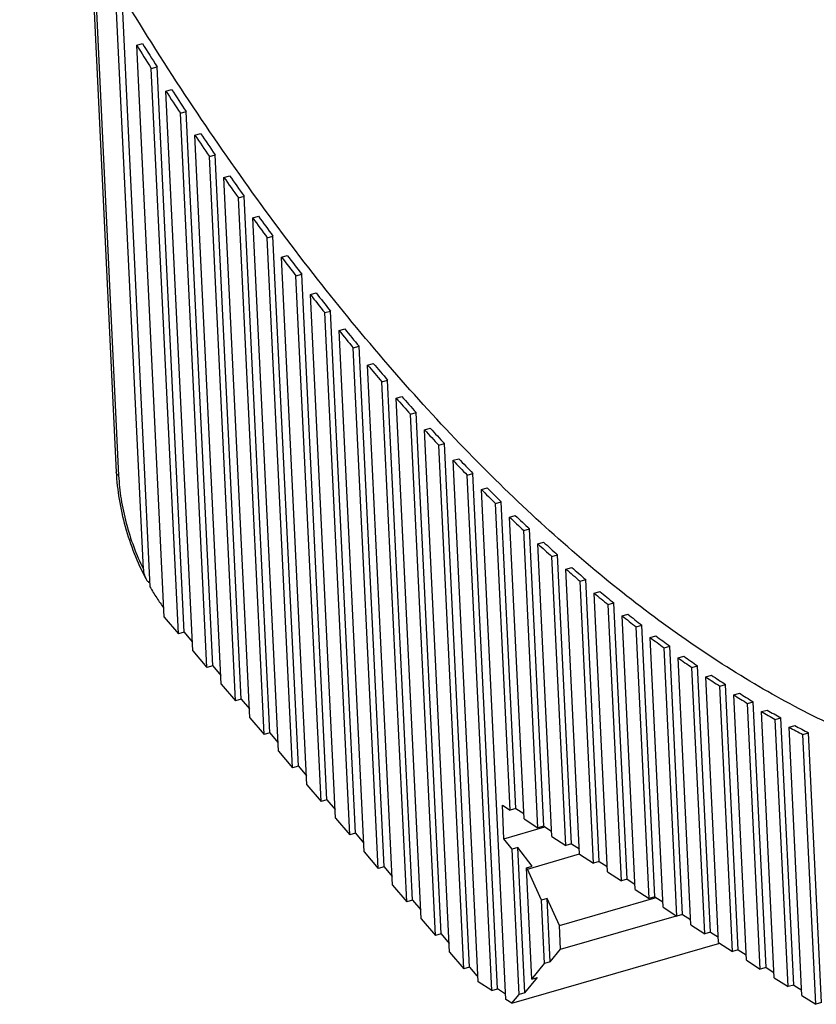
# Model space of a CAD drawing. Header units: millimetres. Extents: x 0 to 420, y 0 to 297.
# Tile 17 of 22: x 333 to 356, y 161 to 191. Entities that reach past the tile are written whole.
import ezdxf

# ---------------------------------------------------------------- set-up
doc = ezdxf.new("R2010")
doc.units = ezdxf.units.MM
doc.header["$LTSCALE"] = 23.1
doc.layers.add('T-EM12-T00-0DXF_CONTINUOUS_LINE', color=7, linetype='CONTINUOUS')

msp = doc.modelspace()

# ---------------------------------------------------------------- linework, layer by layer
at = {"layer": 'T-EM12-T00-0DXF_CONTINUOUS_LINE', "color": 9, "linetype": 'Continuous'}
msp.add_line((332.6988, 237.229), (335.591, 176.9143), dxfattribs=at)
at = {"layer": 'T-EM12-T00-0DXF_CONTINUOUS_LINE', "color": 7, "linetype": 'Continuous'}
for p, q in [((332.6354, 237.1391), (335.5185, 177.0139)), ((336.3289, 174.1148), (335.49, 191.609)), ((335.6779, 191.3003), (336.5274, 173.5861)), ((336.1313, 189.7735), (336.3021, 189.8229)), ((336.951, 172.6789), (336.1313, 189.7735)), ((336.5669, 189.0818), (336.7376, 189.1312)), ((337.3774, 172.1782), (336.5669, 189.0818)), ((337.5482, 172.2276), (336.7376, 189.1312)), ((337.0018, 188.404), (337.1725, 188.4534)), ((337.8038, 171.6776), (337.0018, 188.404)), ((337.436, 187.7398), (337.6068, 187.7892)), ((338.401, 171.2263), (337.6068, 187.7892)), ((338.2302, 171.1769), (337.436, 187.7398)), ((337.8696, 187.0887), (338.0404, 187.1381)), ((338.6566, 170.6763), (337.8696, 187.0887)), ((338.3026, 186.4506), (338.4734, 186.5)), ((339.083, 170.1756), (338.3026, 186.4506)), ((339.2538, 170.225), (338.4734, 186.5)), ((338.735, 185.8251), (338.9058, 185.8745)), ((339.5094, 169.675), (338.735, 185.8251)), ((339.1668, 185.2121), (339.3376, 185.2615)), ((339.9358, 169.1743), (339.1668, 185.2121)), ((340.1066, 169.2237), (339.3376, 185.2615)), ((339.598, 184.6112), (339.7688, 184.6606)), ((340.3623, 168.6737), (339.598, 184.6112)), ((340.0286, 184.0222), (340.1994, 184.0716)), ((340.7887, 168.173), (340.0286, 184.0222)), ((340.9594, 168.2224), (340.1994, 184.0716)), ((340.4587, 183.4449), (340.6295, 183.4943)), ((341.2151, 167.6724), (340.4587, 183.4449)), ((340.8883, 182.8791), (341.059, 182.9285)), ((341.6415, 167.1718), (340.8883, 182.8791)), ((341.8122, 167.2212), (341.059, 182.9285)), ((341.3172, 182.3246), (341.488, 182.374)), ((342.0679, 166.6711), (341.3172, 182.3246)), ((341.7457, 181.7813), (341.9164, 181.8307)), ((342.4943, 166.1705), (341.7457, 181.7813)), ((342.665, 166.2199), (341.9164, 181.8307)), ((342.1736, 181.249), (342.3444, 181.2984)), ((342.9207, 165.6698), (342.1736, 181.249)), ((342.601, 180.7275), (342.7718, 180.7769)), ((343.3471, 165.1692), (342.601, 180.7275)), ((343.5178, 165.2186), (342.7718, 180.7769)), ((343.0279, 180.2166), (343.1987, 180.266)), ((343.7735, 164.6685), (343.0279, 180.2166)), ((343.4543, 179.7163), (343.625, 179.7657)), ((344.1999, 164.1679), (343.4543, 179.7163)), ((344.3706, 164.2173), (343.625, 179.7657)), ((343.8802, 179.2263), (344.0509, 179.2757)), ((344.6263, 163.6672), (343.8802, 179.2263)), ((344.3056, 178.7466), (344.4763, 178.796)), ((345.0527, 163.1666), (344.3056, 178.7466)), ((345.2234, 163.216), (344.4763, 178.796)), ((344.7305, 178.2771), (344.9012, 178.3265)), ((345.4791, 162.6659), (344.7305, 178.2771)), ((345.1549, 177.8176), (345.3257, 177.867)), ((345.9055, 162.1653), (345.1549, 177.8176)), ((346.0762, 162.2147), (345.3257, 177.867)), ((345.5789, 177.3681), (345.7496, 177.4175)), ((346.3263, 161.7816), (345.5789, 177.3681)), ((346.0023, 176.9284), (346.1731, 176.9778)), ((346.7413, 161.5178), (346.0023, 176.9284)), ((346.9121, 161.5672), (346.1731, 176.9778)), ((346.4254, 176.4985), (346.5961, 176.5479)), ((347.1564, 161.254), (346.4254, 176.4985)), ((346.8479, 176.0782), (347.0187, 176.1276)), ((347.2874, 166.9129), (346.8479, 176.0782)), ((347.4582, 166.9623), (347.0187, 176.1276)), ((347.27, 175.6675), (347.4408, 175.7169)), ((347.7025, 166.6491), (347.27, 175.6675)), ((347.6916, 175.2663), (347.8624, 175.3157)), ((348.1175, 166.3853), (347.6916, 175.2663)), ((348.2883, 166.4347), (347.8624, 175.3157)), ((348.1128, 174.8746), (348.2836, 174.924)), ((348.5325, 166.1215), (348.1128, 174.8746)), ((348.5335, 174.4923), (348.7043, 174.5417)), ((349.1183, 165.9071), (348.7043, 174.5417)), ((348.9476, 165.8577), (348.5335, 174.4923)), ((348.9538, 174.1193), (349.1246, 174.1687)), ((349.3626, 165.5939), (348.9538, 174.1193)), ((349.3737, 173.7556), (349.5444, 173.805)), ((349.7777, 165.3301), (349.3737, 173.7556)), ((349.9484, 165.3795), (349.5444, 173.805)), ((349.793, 173.4011), (349.9638, 173.4505)), ((350.1927, 165.0663), (349.793, 173.4011)), ((350.212, 173.0558), (350.3828, 173.1052)), ((350.6078, 164.8025), (350.212, 173.0558)), ((350.7785, 164.8519), (350.3828, 173.1052)), ((350.6305, 172.7196), (350.8013, 172.769)), ((336.951, 172.6789), (337.3774, 172.1782)), ((351.0228, 164.5387), (350.6305, 172.7196)), ((337.5482, 172.2276), (337.3774, 172.1782)), ((337.5482, 172.2276), (337.7911, 171.9424)), ((351.0486, 172.3926), (351.2193, 172.442)), ((351.4379, 164.2749), (351.0486, 172.3926)), ((351.6086, 164.3243), (351.2193, 172.442)), ((351.4662, 172.0747), (351.637, 172.1241)), ((351.8529, 164.0111), (351.4662, 172.0747)), ((337.8038, 171.6776), (338.2302, 171.1769)), ((351.8834, 171.7658), (352.0542, 171.8152)), ((352.2679, 163.7473), (351.8834, 171.7658)), ((352.4387, 163.7967), (352.0542, 171.8152)), ((352.3002, 171.4659), (352.471, 171.5153)), ((352.683, 163.4835), (352.3002, 171.4659)), ((338.401, 171.2263), (338.2302, 171.1769)), ((338.401, 171.2263), (338.6439, 170.9411)), ((352.7166, 171.1751), (352.8873, 171.2245)), ((353.098, 163.2197), (352.7166, 171.1751)), ((353.2688, 163.2691), (352.8873, 171.2245)), ((353.1325, 170.8933), (353.3032, 170.9427)), ((353.5131, 162.9559), (353.1325, 170.8933)), ((338.6566, 170.6763), (339.083, 170.1756)), ((353.5479, 170.6205), (353.7187, 170.6699)), ((353.9281, 162.6921), (353.5479, 170.6205)), ((354.0989, 162.7415), (353.7187, 170.6699)), ((353.963, 170.3567), (354.1337, 170.4061)), ((339.2538, 170.225), (339.083, 170.1756)), ((339.2538, 170.225), (339.4967, 169.9398)), ((354.3432, 162.4283), (353.963, 170.3567)), ((354.3776, 170.1019), (354.5484, 170.1513)), ((354.7582, 162.1645), (354.3776, 170.1019)), ((354.929, 162.2139), (354.5484, 170.1513)), ((354.7918, 169.8561), (354.9625, 169.9055)), ((355.1733, 161.9007), (354.7918, 169.8561)), ((339.5094, 169.675), (339.9358, 169.1743)), ((355.2055, 169.6194), (355.3763, 169.6688)), ((355.5883, 161.6369), (355.2055, 169.6194)), ((355.7591, 161.6863), (355.3763, 169.6688)), ((340.1066, 169.2237), (339.9358, 169.1743)), ((340.1066, 169.2237), (340.3496, 168.9385)), ((355.6188, 169.3916), (355.7896, 169.441)), ((356.0034, 161.3731), (355.6188, 169.3916)), ((356.0317, 169.1729), (356.2025, 169.2223)), ((356.5892, 161.1587), (356.2025, 169.2223)), ((356.4184, 161.1093), (356.0317, 169.1729)), ((340.3623, 168.6737), (340.7887, 168.173)), ((340.9594, 168.2224), (340.7887, 168.173)), ((340.9594, 168.2224), (341.2024, 167.9372)), ((341.2151, 167.6724), (341.6415, 167.1718)), ((341.8122, 167.2212), (341.6415, 167.1718)), ((341.8122, 167.2212), (342.0552, 166.9359)), ((347.0539, 167.0613), (347.2874, 166.9129)), ((347.102, 166.059), (347.0539, 167.0613)), ((347.4582, 166.9623), (347.2874, 166.9129)), ((347.4582, 166.9623), (347.6946, 166.812)), ((342.0679, 166.6711), (342.4943, 166.1705)), ((347.7025, 166.6491), (348.1175, 166.3853)), ((347.102, 166.059), (348.3234, 166.4123)), ((348.2883, 166.4347), (348.1175, 166.3853)), ((348.2883, 166.4347), (348.5247, 166.2844)), ((342.665, 166.2199), (342.4943, 166.1705)), ((342.665, 166.2199), (342.908, 165.9346)), ((347.3434, 165.7449), (347.102, 166.059)), ((348.5325, 166.1215), (348.9476, 165.8577)), ((347.5142, 165.7943), (347.3434, 165.7449)), ((347.5518, 161.4002), (347.3434, 165.7449)), ((347.9433, 165.236), (347.5142, 165.7943)), ((347.7225, 161.4496), (347.5142, 165.7943)), ((349.1183, 165.9071), (348.9476, 165.8577)), ((349.1183, 165.9071), (349.3548, 165.7568)), ((342.9207, 165.6698), (343.3471, 165.1692)), ((347.7994, 165.1517), (349.3622, 165.6038)), ((349.3626, 165.5939), (349.7777, 165.3301)), ((343.5178, 165.2186), (343.3471, 165.1692)), ((343.5178, 165.2186), (343.7608, 164.9333)), ((347.7726, 165.1866), (347.9433, 165.236)), ((347.7994, 165.1517), (347.7726, 165.1866)), ((347.9318, 161.8654), (347.7726, 165.1866)), ((348.2213, 164.221), (347.7994, 165.1517)), ((349.9484, 165.3795), (349.7777, 165.3301)), ((349.9484, 165.3795), (350.1849, 165.2292)), ((350.1927, 165.0663), (350.6078, 164.8025)), ((350.7785, 164.8519), (350.6078, 164.8025)), ((350.7785, 164.8519), (351.015, 164.7016)), ((343.7735, 164.6685), (344.1999, 164.1679)), ((351.0228, 164.5387), (351.4379, 164.2749)), ((344.3706, 164.2173), (344.1999, 164.1679)), ((344.3706, 164.2173), (344.6136, 163.932)), ((348.392, 164.2704), (348.2213, 164.221)), ((348.3119, 162.3305), (348.2213, 164.221)), ((348.7577, 163.4638), (348.392, 164.2704)), ((348.4827, 162.3799), (348.392, 164.2704)), ((348.7577, 163.4638), (351.6472, 164.2998)), ((351.6086, 164.3243), (351.4379, 164.2749)), ((351.6086, 164.3243), (351.8451, 164.174)), ((351.8529, 164.0111), (352.2679, 163.7473)), ((344.6263, 163.6672), (345.0527, 163.1666)), ((348.7915, 162.7579), (352.2503, 163.7585)), ((352.4387, 163.7967), (352.2679, 163.7473)), ((352.4387, 163.7967), (352.6752, 163.6464)), ((348.7915, 162.7579), (348.7577, 163.4638)), ((352.683, 163.4835), (353.098, 163.2197)), ((345.2234, 163.216), (345.0527, 163.1666)), ((345.2234, 163.216), (345.4664, 162.9307)), ((353.2688, 163.2691), (353.098, 163.2197)), ((353.2688, 163.2691), (353.5053, 163.1188)), ((347.338, 161.1386), (353.5464, 162.9348)), ((348.4827, 162.3799), (348.7915, 162.7579)), ((353.5131, 162.9559), (353.9281, 162.6921)), ((354.0989, 162.7415), (353.9281, 162.6921)), ((354.0989, 162.7415), (354.3354, 162.5912)), ((345.4791, 162.6659), (345.9055, 162.1653)), ((346.0762, 162.2147), (345.9055, 162.1653)), ((346.0762, 162.2147), (346.2921, 161.9613)), ((347.9318, 161.8654), (348.3119, 162.3305)), ((348.4827, 162.3799), (348.3119, 162.3305)), ((354.3432, 162.4283), (354.7582, 162.1645)), ((354.929, 162.2139), (354.7582, 162.1645)), ((354.929, 162.2139), (355.1655, 162.0636)), ((346.3185, 161.9445), (346.2921, 161.9613)), ((347.7225, 161.4496), (348.1026, 161.9148)), ((347.9318, 161.8654), (348.1026, 161.9148)), ((355.1733, 161.9007), (355.5883, 161.6369)), ((346.7413, 161.5178), (346.3263, 161.7816)), ((346.7413, 161.5178), (346.9121, 161.5672)), ((347.1486, 161.4169), (346.9121, 161.5672)), ((355.7591, 161.6863), (355.5883, 161.6369)), ((355.7591, 161.6863), (355.9955, 161.536)), ((347.338, 161.1386), (347.5518, 161.4002)), ((347.7225, 161.4496), (347.5518, 161.4002)), ((356.0034, 161.3731), (356.4184, 161.1093)), ((347.338, 161.1386), (347.1564, 161.254)), ((356.5892, 161.1587), (356.4184, 161.1093))]:
    msp.add_line(p, q, dxfattribs=at)
for centre, radius, start, end in [((418.2322, 240.9354), 96.5662, 211.958196, 212.443164), ((418.0614, 240.886), 96.5662, 211.958196, 212.443164), ((414.8643, 238.8314), 92.7658, 212.928932, 213.419096), ((415.0351, 238.8808), 92.7658, 212.928932, 213.419096), ((411.7213, 236.7348), 88.9877, 213.910561, 214.40708), ((411.8921, 236.7842), 88.9877, 213.910561, 214.40708), ((408.6431, 234.6035), 85.2436, 214.905391, 215.409412), ((408.8139, 234.6529), 85.2436, 214.905391, 215.409412), ((405.6389, 232.4444), 81.544, 215.915708, 216.428377), ((405.8097, 232.4938), 81.544, 215.915708, 216.428377), ((402.7171, 230.2642), 77.8983, 216.943804, 217.466281), ((402.8878, 230.3136), 77.8983, 216.943804, 217.466281), ((399.8848, 228.0695), 74.3152, 217.992, 218.525464), ((400.0556, 228.1189), 74.3152, 217.992, 218.525464), ((397.3193, 225.9158), 70.8022, 219.062662, 219.608322), ((397.1485, 225.8664), 70.8022, 219.062662, 219.608322), ((394.5137, 223.6612), 67.3663, 220.158221, 220.717327), ((394.6845, 223.7106), 67.3663, 220.158221, 220.717327), ((391.9852, 221.4596), 64.0136, 221.281192, 221.855043), ((392.1559, 221.509), 64.0136, 221.281192, 221.855043), ((389.567, 219.2675), 60.7497, 222.43419, 223.024138), ((389.7377, 219.3169), 60.7497, 222.43419, 223.024138), ((387.2624, 217.0905), 57.5794, 223.619942, 224.227404), ((387.4332, 217.1399), 57.5794, 223.619942, 224.227404), ((385.0743, 214.9339), 54.5071, 224.84131, 225.46777), ((385.2451, 214.9833), 54.5071, 224.84131, 225.46777), ((383.1754, 212.8524), 51.5365, 226.10129, 226.74832), ((383.0047, 212.803), 51.5365, 226.10129, 226.74832), ((381.0551, 210.703), 48.671, 227.40305, 228.07229), ((381.2259, 210.7524), 48.671, 227.40305, 228.07229), ((379.2266, 208.6387), 45.9133, 228.74991, 229.4431), ((379.3974, 208.6881), 45.9133, 228.74991, 229.4431), ((377.5196, 206.6151), 43.2658, 230.14539, 230.86436), ((377.6903, 206.6645), 43.2658, 230.14539, 230.86436), ((376.1046, 204.6861), 40.7303, 231.59318, 232.33985), ((375.9339, 204.6367), 40.7303, 231.59318, 232.33985), ((374.469, 202.7083), 38.3085, 233.09717, 233.87357), ((374.6397, 202.7577), 38.3085, 233.09717, 233.87357), ((373.1237, 200.8341), 36.0015, 234.66145, 235.46969), ((373.2945, 200.8835), 36.0015, 234.66145, 235.46969), ((371.8965, 199.0185), 33.81, 236.29029, 237.13258), ((372.0673, 199.0679), 33.81, 236.29029, 237.13258), ((370.956, 197.315), 31.7345, 237.98814, 238.86678), ((370.7853, 197.2656), 31.7345, 237.98814, 238.86678), ((369.7874, 195.5795), 29.7752, 239.75962, 240.67696), ((369.9582, 195.6289), 29.7752, 239.75962, 240.67696), ((368.8999, 193.964), 27.9319, 241.60947, 242.56791), ((369.0706, 194.0134), 27.9319, 241.60947, 242.56791)]:
    msp.add_arc(centre, radius, start, end, dxfattribs=at)
at = {"layer": 'T-EM12-T00-0DXF_CONTINUOUS_LINE', "color": 9, "linetype": 'Continuous'}
for points, knots in [([(375.0732, 175.8929), (373.114, 182.0602), (368.9896, 194.2731), (362.1757, 212.2467), (354.7929, 229.7157), (349.4645, 241.0764), (346.7115, 246.6473)], [0, 0, 0, 0, 0.2544461, 0.5067407, 0.755656, 1, 1, 1, 1]), ([(335.591, 176.9143), (335.5804, 176.9211), (335.5612, 176.9351), (335.538, 176.9597), (335.523, 176.986), (335.5189, 177.0048), (335.5185, 177.0139)], [0, 0, 0, 0, 0.2967875, 0.5566361, 0.7868127, 1, 1, 1, 1]), ([(335.591, 176.9143), (335.6023, 176.6794), (335.6543, 176.1998), (335.8063, 175.4852), (336.0285, 174.7824), (336.2216, 174.3312), (336.3289, 174.1148)], [0, 0, 0, 0, 0.2421974, 0.4955994, 0.751244, 1, 1, 1, 1])]:
    msp.add_open_spline(points, degree=3, knots=knots, dxfattribs=at)
at = {"layer": 'T-EM12-T00-0DXF_CONTINUOUS_LINE', "color": 7, "linetype": 'Continuous'}
for points, knots in [([(368.7107, 168.0534), (368.4039, 167.9646), (367.7826, 167.8086), (366.8334, 167.6409), (365.8673, 167.5394), (364.8854, 167.5043), (363.8886, 167.5354), (362.5274, 167.6665), (361.1525, 167.9319), (359.7763, 168.3205), (358.7223, 168.6807), (357.6602, 169.1057), (356.2144, 169.7675), (354.3924, 170.7608), (352.2227, 172.1858), (350.0484, 173.854), (347.8787, 175.7583), (345.7222, 177.8907), (343.5881, 180.242), (341.4853, 182.8026), (339.4225, 185.5615), (337.4087, 188.5071), (336.1234, 190.5566), (335.49, 191.609)], [0, 0, 0, 0, 0.0220875, 0.0442632, 0.0666138, 0.0892234, 0.112172, 0.1355349, 0.1837541, 0.2087524, 0.2344054, 0.2607573, 0.2878458, 0.3443408, 0.4040938, 0.4672124, 0.5337349, 0.6036403, 0.6768567, 0.7532691, 0.8327248, 0.9150392, 1, 1, 1, 1]), ([(335.5185, 177.0139), (335.5314, 176.7442), (335.5928, 176.1953), (335.7742, 175.3811), (336.0392, 174.5868), (336.2701, 174.0807), (336.3985, 173.8396)], [0, 0, 0, 0, 0.2441422, 0.4981197, 0.7530724, 1, 1, 1, 1]), ([(336.3289, 174.1148), (336.3301, 174.0901), (336.3387, 173.9956), (336.3654, 173.9017), (336.3985, 173.8396)], [0, 0, 0, 0, 0.2600108, 1, 1, 1, 1]), ([(336.3985, 173.8396), (336.4135, 173.8114), (336.4487, 173.7585), (336.4961, 173.7155), (336.522, 173.6982)], [0, 0, 0, 0, 0.5065365, 1, 1, 1, 1]), ([(336.5274, 173.5861), (336.5907, 173.4742), (336.7206, 173.2597), (336.8641, 173.0541), (336.9376, 172.9567)], [0, 0, 0, 0, 0.5130012, 1, 1, 1, 1])]:
    msp.add_open_spline(points, degree=3, knots=knots, dxfattribs=at)

doc.saveas('drawing.dxf')
